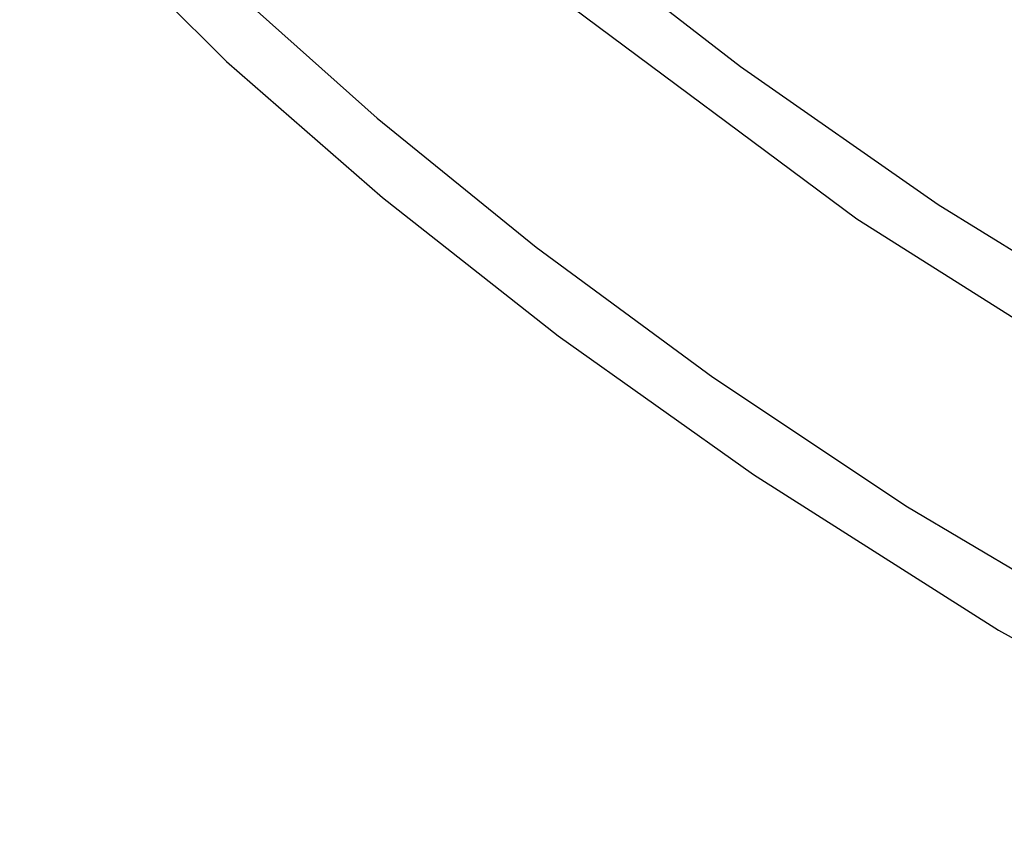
# Model space of a CAD drawing. Header units: millimetres. Extents: x -519 to 519, y -260 to 440.
# Tile 1 of 107: x -444 to -376, y -170 to -113. Entities that reach past the tile are written whole.
import ezdxf

# ---------------------------------------------------------------- set-up
doc = ezdxf.new("R2010")
doc.units = ezdxf.units.MM
doc.layers.add('THICK', color=7, linetype='Continuous')

msp = doc.modelspace()

# ---------------------------------------------------------------- linework, layer by layer
at = {"layer": 'THICK'}
for p, q in [((-444.431, -101.985), (-430.006, -116.36)), ((-406.508, -107.133), (-394.139, -116.719)), ((-408.529, -110.585), (-386.003, -127.332)), ((-429.421, -111.444), (-419.488, -120.321)), ((-430.006, -116.36), (-419.122, -125.851)), ((-394.139, -116.719), (-380.347, -126.339)), ((-419.488, -120.321), (-408.383, -129.319)), ((-419.122, -125.851), (-406.863, -135.496)), ((-380.347, -126.339), (-361.184, -138.188)), ((-386.003, -127.332), (-365.518, -140.315)), ((-408.383, -129.319), (-396.062, -138.376)), ((-406.863, -135.496), (-393.232, -145.175)), ((-396.062, -138.376), (-382.479, -147.437)), ((-393.232, -145.175), (-376.128, -156.028)), ((-382.479, -147.437), (-360.716, -160.323)), ((-376.128, -156.028), (-350.794, -170.137))]:
    msp.add_line(p, q, dxfattribs=at)

doc.saveas('drawing.dxf')
